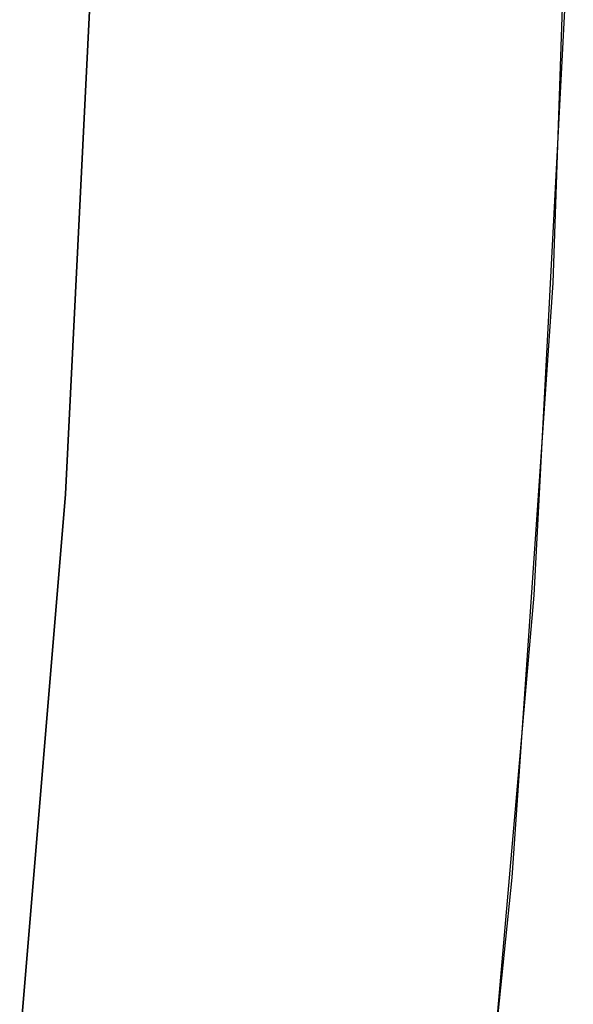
# Model space of a CAD drawing. Header units: millimetres. Extents: x -267 to 897, y -4167 to -3150.
# Tile 123 of 177: x 355.31 to 356.68, y -3520.9 to -3518.47. Entities that reach past the tile are written whole.
import ezdxf

# ---------------------------------------------------------------- set-up
doc = ezdxf.new("R2010")
doc.units = ezdxf.units.MM
doc.layers.add('1', color=7, linetype='Continuous')

msp = doc.modelspace()

# ---------------------------------------------------------------- linework, layer by layer
at = {"layer": '1', "color": 250, "true_color": 0x111111}
for p, q in [((356.6817, -3517.6411, 118.6312), (356.631, -3519.1173, 118.6312)), ((356.6817, -3517.6411, 118.6312), (356.631, -3519.1173, 118.6312)), ((356.662, -3518.3976, 118.6312), (356.5841, -3519.8909, 118.6312)), ((356.631, -3519.1173, 118.6312), (356.5296, -3520.591, 118.6312)), ((356.631, -3519.1173, 118.6312), (356.5296, -3520.591, 118.6312)), ((356.5841, -3519.8909, 118.6312), (356.4543, -3521.3806, 118.6312)), ((356.5296, -3520.591, 118.6312), (356.3777, -3522.0603, 118.6312)), ((356.5296, -3520.591, 118.6312), (356.3777, -3522.0603, 118.6312))]:
    msp.add_line(p, q, dxfattribs=at)
at = {"layer": '1', "color": 7, "true_color": 0xffffff}
for p, q in [((355.4918, -3518.2724, 0.6293), (355.4237, -3519.6409, 0.6293)), ((355.4237, -3519.6409, 0.6293), (355.4918, -3518.2724, 0.6293)), ((355.4237, -3519.6409, 0.6293), (355.3105, -3521.0064, 0.6293)), ((355.3105, -3521.0064, 0.6293), (355.4237, -3519.6409, 0.6293))]:
    msp.add_line(p, q, dxfattribs=at)

doc.saveas('drawing.dxf')
